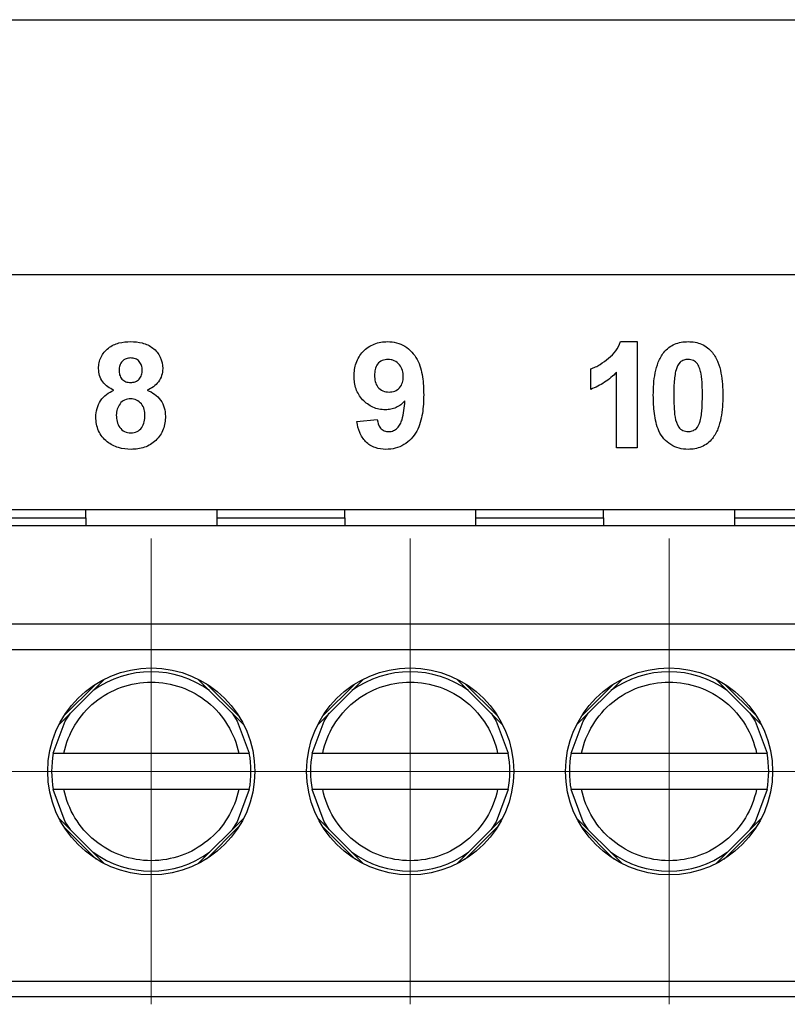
# Model space of a CAD drawing. Header units: millimetres. Extents: x -0.39 to 0.76, y -0.29 to 0.59.
# Tile 34 of 137: x 0.2287 to 0.2435, y 0.1057 to 0.1247. Entities that reach past the tile are written whole.
import ezdxf

# ---------------------------------------------------------------- set-up
doc = ezdxf.new("R2010")
doc.units = ezdxf.units.MM

# ---------------------------------------------------------------- blocks, each defined once
blk = doc.blocks.new('SW_CENTERMARKSYMBOL_11')
at = {"color": 0, "linetype": 'Continuous', "lineweight": 18}
for p, q in [((0, 0.0025), (0, 0.0045)), ((0, 0), (0, 0.0025)), ((-0.0025, 0), (-0.0045, 0)), ((0, 0), (-0.0025, 0)), ((0, 0), (0, -0.0025)), ((0, 0), (0.0025, 0)), ((0.0025, 0), (0.0045, 0)), ((0, -0.0025), (0, -0.0045))]:
    blk.add_line(p, q, dxfattribs=at)
blk = doc.blocks.new('SW_CENTERMARKSYMBOL_12')
at = {"color": 0, "linetype": 'Continuous', "lineweight": 18}
for p, q in [((0, 0.0025), (0, 0.0045)), ((0, 0), (0, 0.0025)), ((-0.0025, 0), (-0.0045, 0)), ((0, 0), (-0.0025, 0)), ((0, 0), (0, -0.0025)), ((0, 0), (0.0025, 0)), ((0.0025, 0), (0.0045, 0)), ((0, -0.0025), (0, -0.0045))]:
    blk.add_line(p, q, dxfattribs=at)
blk = doc.blocks.new('SW_CENTERMARKSYMBOL_13')
at = {"color": 0, "linetype": 'Continuous', "lineweight": 18}
for p, q in [((0, 0.0025), (0, 0.0045)), ((0, 0), (0, 0.0025)), ((-0.0025, 0), (-0.0045, 0)), ((0, 0), (-0.0025, 0)), ((0, 0), (0, -0.0025)), ((0, 0), (0.0025, 0)), ((0.0025, 0), (0.0045, 0)), ((0, -0.0025), (0, -0.0045))]:
    blk.add_line(p, q, dxfattribs=at)
blk = doc.blocks.new('SW_CENTERMARKSYMBOL_14')
at = {"color": 0, "linetype": 'Continuous', "lineweight": 18}
for p, q in [((0, 0.0025), (0, 0.0045)), ((0, 0), (0, 0.0025)), ((-0.0025, 0), (-0.0045, 0)), ((0, 0), (-0.0025, 0)), ((0, 0), (0, -0.0025)), ((0, 0), (0.0025, 0)), ((0.0025, 0), (0.0045, 0)), ((0, -0.0025), (0, -0.0045))]:
    blk.add_line(p, q, dxfattribs=at)
blk = doc.blocks.new('SW_CENTERMARKSYMBOL_15')
at = {"color": 0, "linetype": 'Continuous', "lineweight": 18}
for p, q in [((0, 0.0025), (0, 0.0045)), ((0, 0), (0, 0.0025)), ((-0.0025, 0), (-0.0045, 0)), ((0, 0), (-0.0025, 0)), ((0, 0), (0, -0.0025)), ((0, 0), (0.0025, 0)), ((0.0025, 0), (0.0045, 0)), ((0, -0.0025), (0, -0.0045))]:
    blk.add_line(p, q, dxfattribs=at)

msp = doc.modelspace()

# ---------------------------------------------------------------- linework, layer by layer
at = {"color": 7, "linetype": 'Continuous', "lineweight": 25}
for p, q in [((0.144836, 0.124705), (0.266072, 0.124705)), ((0.261707, 0.119776), (0.218707, 0.119776)), ((0.240308, 0.118484), (0.240625, 0.118484)), ((0.235213, 0.116939), (0.235608, 0.116983)), ((0.240625, 0.11643), (0.24023, 0.11643)), ((0.218707, 0.115243), (0.259193, 0.115243)), ((0.229979, 0.11508), (0.229979, 0.115243)), ((0.232507, 0.115243), (0.232507, 0.11508)), ((0.234979, 0.11508), (0.234979, 0.115243)), ((0.237507, 0.115243), (0.237507, 0.11508)), ((0.239979, 0.11508), (0.239979, 0.115243)), ((0.242507, 0.115243), (0.242507, 0.11508)), ((0.193743, 0.11493), (0.258743, 0.11493)), ((0.227507, 0.11508), (0.229979, 0.11508)), ((0.229979, 0.11508), (0.229979, 0.11493)), ((0.232507, 0.11508), (0.234979, 0.11508)), ((0.232507, 0.11508), (0.232507, 0.11493)), ((0.234979, 0.11508), (0.234979, 0.11493)), ((0.237507, 0.11508), (0.237507, 0.11493)), ((0.237507, 0.11508), (0.239979, 0.11508)), ((0.239979, 0.11508), (0.239979, 0.11493)), ((0.242507, 0.11508), (0.242507, 0.11493)), ((0.242507, 0.11508), (0.244979, 0.11508)), ((0.193743, 0.11303), (0.258743, 0.11303)), ((0.258743, 0.11253), (0.193743, 0.11253)), ((0.229458, 0.111083), (0.230341, 0.111965)), ((0.230178, 0.111873), (0.22955, 0.111245)), ((0.232145, 0.111965), (0.233028, 0.111083)), ((0.232936, 0.111245), (0.232308, 0.111873)), ((0.234458, 0.111083), (0.235341, 0.111965)), ((0.235178, 0.111873), (0.23455, 0.111245)), ((0.237145, 0.111965), (0.238028, 0.111083)), ((0.237936, 0.111245), (0.237308, 0.111873)), ((0.239458, 0.111083), (0.240341, 0.111965)), ((0.240178, 0.111873), (0.23955, 0.111245)), ((0.242145, 0.111965), (0.243028, 0.111083)), ((0.242936, 0.111245), (0.242308, 0.111873)), ((0.229554, 0.11053), (0.232932, 0.11053)), ((0.234554, 0.11053), (0.237932, 0.11053)), ((0.239554, 0.11053), (0.242932, 0.11053)), ((0.232932, 0.10983), (0.229554, 0.10983)), ((0.237932, 0.10983), (0.234554, 0.10983)), ((0.242932, 0.10983), (0.239554, 0.10983)), ((0.230341, 0.108395), (0.229458, 0.109278)), ((0.233028, 0.109278), (0.232145, 0.108396)), ((0.235341, 0.108395), (0.234458, 0.109278)), ((0.238028, 0.109278), (0.237145, 0.108396)), ((0.240341, 0.108395), (0.239458, 0.109278)), ((0.243028, 0.109278), (0.242145, 0.108396)), ((0.22955, 0.109116), (0.230178, 0.108487)), ((0.232308, 0.108487), (0.232936, 0.109116)), ((0.23455, 0.109116), (0.235178, 0.108487)), ((0.237308, 0.108487), (0.237936, 0.109116)), ((0.23955, 0.109116), (0.240178, 0.108487)), ((0.242308, 0.108487), (0.242936, 0.109116)), ((0.193743, 0.10613), (0.258743, 0.10613)), ((0.193743, 0.10583), (0.258743, 0.10583))]:
    msp.add_line(p, q, dxfattribs=at)
at = {"color": 7, "linetype": 'Continuous', "lineweight": 25, "flags": 128}
for points in [[(0.22935, 0.11053), (0.229582, 0.111153), (0.229681, 0.111305)], [(0.232805, 0.111305), (0.232904, 0.111153), (0.233136, 0.11053)], [(0.23435, 0.11053), (0.234582, 0.111153), (0.234681, 0.111305)], [(0.237805, 0.111305), (0.237904, 0.111153), (0.238136, 0.11053)], [(0.23935, 0.11053), (0.239582, 0.111153), (0.239681, 0.111305)], [(0.242805, 0.111305), (0.242904, 0.111153), (0.243136, 0.11053)], [(0.229681, 0.109056), (0.229582, 0.109208), (0.22935, 0.10983)], [(0.233136, 0.10983), (0.232904, 0.109208), (0.232805, 0.109056)], [(0.234681, 0.109056), (0.234582, 0.109208), (0.23435, 0.10983)], [(0.238136, 0.10983), (0.237904, 0.109208), (0.237805, 0.109056)], [(0.239681, 0.109056), (0.239582, 0.109208), (0.23935, 0.10983)], [(0.243136, 0.10983), (0.242904, 0.109208), (0.242805, 0.109056)]]:
    msp.add_lwpolyline(points, dxfattribs=at)
at = {"color": 7, "linetype": 'Continuous', "lineweight": 25}
for centre in [(0.231243, 0.11018), (0.236243, 0.11018), (0.241243, 0.11018)]:
    msp.add_circle(centre, 0.002, dxfattribs=at)
for centre, radius, start, end in [((0.231243, 0.11018), 0.001925, 54.244074, 125.755926), ((0.236243, 0.11018), 0.001925, 54.244074, 125.755926), ((0.241243, 0.11018), 0.001925, 54.244074, 125.755926), ((0.231243, 0.11018), 0.0019250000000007, 169.524318, 190.475682), ((0.231243, 0.11018), 0.0019250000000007, 349.524318, 10.475682), ((0.236243, 0.11018), 0.0019250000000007, 169.524318, 190.475682), ((0.236243, 0.11018), 0.0019250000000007, 349.524318, 10.475682), ((0.241243, 0.11018), 0.0019250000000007, 169.524318, 190.475682), ((0.241243, 0.11018), 0.0019250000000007, 349.524318, 10.475682), ((0.231243, 0.11018), 0.001925, 234.244074, 305.755926), ((0.236243, 0.11018), 0.001925, 234.244074, 305.755926), ((0.241243, 0.11018), 0.001925, 234.244074, 305.755926)]:
    msp.add_arc(centre, radius, start, end, dxfattribs=at)
for points, knots in [([(0.2302250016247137, 0.1179639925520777), (0.2302259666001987, 0.11800208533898), (0.2302281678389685, 0.1180399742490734), (0.2302436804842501, 0.1181139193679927), (0.2302557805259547, 0.1181507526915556), (0.2303044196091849, 0.1182531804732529), (0.2303539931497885, 0.1183132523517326), (0.2304728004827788, 0.1184070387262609), (0.2305436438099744, 0.1184392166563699), (0.2306917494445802, 0.1184771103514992), (0.2307678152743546, 0.1184825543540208), (0.2308440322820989, 0.1184842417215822)], [0, 0, 0, 0, 0.1249999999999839, 0.1249999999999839, 0.2499999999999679, 0.2499999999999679, 0.4999999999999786, 0.4999999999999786, 0.7499999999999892, 0.7499999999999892, 1, 1, 1, 1]), ([(0.2308440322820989, 0.1184842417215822), (0.2309197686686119, 0.1184825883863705), (0.230994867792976, 0.1184772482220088), (0.2311404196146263, 0.1184396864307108), (0.2312116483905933, 0.1184076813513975), (0.2313318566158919, 0.1183140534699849), (0.2313824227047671, 0.1182547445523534), (0.2314481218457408, 0.118116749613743), (0.2314613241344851, 0.1180405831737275), (0.231463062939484, 0.1179639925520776)], [0, 0, 0, 0, 0.25, 0.25, 0.5, 0.5, 0.75, 0.75, 1, 1, 1, 1]), ([(0.23516038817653, 0.117815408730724), (0.2351622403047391, 0.1179024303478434), (0.2351713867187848, 0.1179880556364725), (0.2352283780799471, 0.118151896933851), (0.2352732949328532, 0.1182283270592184), (0.235394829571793, 0.1183552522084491), (0.2354678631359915, 0.1184058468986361), (0.2355892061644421, 0.1184541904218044), (0.2356311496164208, 0.1184656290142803), (0.2357174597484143, 0.1184809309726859), (0.2357614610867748, 0.1184832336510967), (0.2358053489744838, 0.1184842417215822)], [0, 0, 0, 0, 0.250000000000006, 0.250000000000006, 0.500000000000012, 0.500000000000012, 0.750000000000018, 0.750000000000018, 0.875000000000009, 0.875000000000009, 1, 1, 1, 1]), ([(0.2358053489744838, 0.1184842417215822), (0.2358641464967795, 0.1184826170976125), (0.2359224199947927, 0.1184778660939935), (0.2360354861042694, 0.1184475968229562), (0.2360904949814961, 0.1184245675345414), (0.2362384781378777, 0.1183328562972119), (0.2363222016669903, 0.1182433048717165), (0.2364313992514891, 0.1180355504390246), (0.2364613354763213, 0.1179208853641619), (0.23649732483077, 0.1176899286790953), (0.2365026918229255, 0.1175732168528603), (0.2365038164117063, 0.1174560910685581)], [0, 0, 0, 0, 0.1249999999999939, 0.1249999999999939, 0.2499999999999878, 0.2499999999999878, 0.4999999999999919, 0.4999999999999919, 0.7499999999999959, 0.7499999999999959, 1, 1, 1, 1]), ([(0.2397290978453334, 0.1179574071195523), (0.2397606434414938, 0.1179692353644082), (0.2397921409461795, 0.1179811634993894), (0.2398526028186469, 0.1180102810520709), (0.2398818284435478, 0.1180269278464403), (0.2399680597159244, 0.1180798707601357), (0.2400226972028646, 0.118119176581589), (0.2401265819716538, 0.1182052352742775), (0.2401737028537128, 0.1182525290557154), (0.2402524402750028, 0.118360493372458), (0.2402840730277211, 0.1184209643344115), (0.2403077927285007, 0.1184842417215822)], [0, 0, 0, 0, 0.1249999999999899, 0.1249999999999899, 0.2499999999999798, 0.2499999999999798, 0.4999999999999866, 0.4999999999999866, 0.7499999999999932, 0.7499999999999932, 1, 1, 1, 1]), ([(0.241142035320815, 0.1182755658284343), (0.2411709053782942, 0.1183093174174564), (0.2412011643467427, 0.1183414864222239), (0.2412709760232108, 0.1183952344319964), (0.2413101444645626, 0.1184177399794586), (0.241391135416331, 0.118452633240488), (0.2414336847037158, 0.1184648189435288), (0.2415214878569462, 0.1184807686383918), (0.2415658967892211, 0.1184831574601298), (0.2416104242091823, 0.1184842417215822)], [0, 0, 0, 0, 0.25, 0.25, 0.5, 0.5, 0.75, 0.75, 1, 1, 1, 1]), ([(0.2416104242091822, 0.1184842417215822), (0.2416551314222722, 0.1184831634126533), (0.2416997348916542, 0.1184808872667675), (0.2417879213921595, 0.1184645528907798), (0.2418305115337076, 0.1184522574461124), (0.2419118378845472, 0.1184171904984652), (0.2419508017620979, 0.1183937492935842), (0.242020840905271, 0.1183393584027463), (0.2420513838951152, 0.118307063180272), (0.2420804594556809, 0.1182730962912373)], [0, 0, 0, 0, 0.25, 0.25, 0.5, 0.5, 0.75, 0.75, 1, 1, 1, 1]), ([(0.2308465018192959, 0.1181681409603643), (0.2308159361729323, 0.1181667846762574), (0.2307856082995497, 0.1181640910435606), (0.230727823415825, 0.1181425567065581), (0.2307016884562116, 0.1181250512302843), (0.2306596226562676, 0.1180803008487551), (0.2306435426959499, 0.1180531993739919), (0.2306237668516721, 0.1179952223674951), (0.2306212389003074, 0.117963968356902), (0.2306201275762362, 0.1179331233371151)], [0, 0, 0, 0, 0.25, 0.25, 0.5, 0.5, 0.75, 0.75, 1, 1, 1, 1]), ([(0.2310679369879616, 0.1179343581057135), (0.2310669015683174, 0.1179645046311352), (0.2310644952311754, 0.1179944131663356), (0.2310455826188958, 0.1180517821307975), (0.2310305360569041, 0.1180786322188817), (0.230989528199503, 0.1181235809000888), (0.2309642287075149, 0.1181412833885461), (0.2309078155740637, 0.1181633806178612), (0.2308770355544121, 0.1181667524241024), (0.2308465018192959, 0.1181681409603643)], [0, 0, 0, 0, 0.25, 0.25, 0.5, 0.5, 0.75, 0.75, 1, 1, 1, 1]), ([(0.2409387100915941, 0.1174470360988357), (0.2409395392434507, 0.1175918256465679), (0.2409466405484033, 0.1177369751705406), (0.2409902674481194, 0.1179500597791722), (0.2410082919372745, 0.1180199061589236), (0.2410613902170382, 0.1181537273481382), (0.2410974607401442, 0.11821784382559), (0.241142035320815, 0.1182755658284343)], [0, 0, 0, 0, 0.4999999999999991, 0.4999999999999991, 0.7499999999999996, 0.7499999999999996, 1, 1, 1, 1]), ([(0.2420804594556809, 0.1182730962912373), (0.2421252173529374, 0.118214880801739), (0.2421597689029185, 0.1181519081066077), (0.2422130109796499, 0.1180185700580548), (0.2422318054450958, 0.1179477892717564), (0.2422731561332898, 0.1177339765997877), (0.242281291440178, 0.11758825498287), (0.2422821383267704, 0.1174429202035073)], [0, 0, 0, 0, 0.2500000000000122, 0.2500000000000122, 0.5000000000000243, 0.5000000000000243, 1, 1, 1, 1]), ([(0.2305217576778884, 0.1175466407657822), (0.2304796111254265, 0.117564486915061), (0.230438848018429, 0.1175846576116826), (0.2303650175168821, 0.1176379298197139), (0.2303311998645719, 0.1176695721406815), (0.230278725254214, 0.1177435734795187), (0.2302585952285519, 0.1177853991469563), (0.2302316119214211, 0.1178722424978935), (0.2302268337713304, 0.1179182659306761), (0.2302250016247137, 0.1179639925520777)], [0, 0, 0, 0, 0.25, 0.25, 0.5, 0.5, 0.75, 0.75, 1, 1, 1, 1]), ([(0.231463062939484, 0.1179639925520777), (0.2314612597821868, 0.1179182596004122), (0.2314566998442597, 0.1178730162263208), (0.2314288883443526, 0.1177858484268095), (0.2314076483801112, 0.1177449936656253), (0.2313536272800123, 0.1176720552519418), (0.2313202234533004, 0.1176397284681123), (0.2312468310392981, 0.1175858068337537), (0.2312053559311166, 0.1175652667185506), (0.2311634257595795, 0.1175466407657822)], [0, 0, 0, 0, 0.25, 0.25, 0.5, 0.5, 0.75, 0.75, 1, 1, 1, 1]), ([(0.2358135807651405, 0.1181417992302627), (0.2357754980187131, 0.1181400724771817), (0.2357374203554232, 0.1181351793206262), (0.2356673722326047, 0.118104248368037), (0.2356356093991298, 0.1180807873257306), (0.2355889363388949, 0.1180212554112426), (0.2355751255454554, 0.1179841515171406), (0.2355582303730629, 0.1179097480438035), (0.2355562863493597, 0.1178710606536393), (0.2355555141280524, 0.1178326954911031)], [0, 0, 0, 0, 0.25, 0.25, 0.5, 0.5, 0.75, 0.75, 1, 1, 1, 1]), ([(0.2361086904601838, 0.1178055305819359), (0.2361082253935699, 0.1178472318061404), (0.236103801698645, 0.1178882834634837), (0.2360813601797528, 0.1179681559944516), (0.2360621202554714, 0.1180060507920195), (0.2360065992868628, 0.1180695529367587), (0.2359732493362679, 0.1180960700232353), (0.2359167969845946, 0.1181235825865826), (0.2358971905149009, 0.118130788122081), (0.2358557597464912, 0.1181396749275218), (0.2358346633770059, 0.1181407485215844), (0.2358135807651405, 0.1181417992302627)], [0, 0, 0, 0, 0.25, 0.25, 0.5, 0.5, 0.75, 0.75, 0.875, 0.875, 1, 1, 1, 1]), ([(0.2416104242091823, 0.1181417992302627), (0.2415825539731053, 0.1181405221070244), (0.2415550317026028, 0.1181373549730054), (0.2415023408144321, 0.1181182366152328), (0.2414776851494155, 0.1181042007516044), (0.2414156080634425, 0.1180474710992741), (0.2413952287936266, 0.1179931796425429), (0.24137787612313, 0.1179401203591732)], [0, 0, 0, 0, 0.25, 0.25, 0.5, 0.5, 1, 1, 1, 1]), ([(0.241887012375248, 0.1174429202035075), (0.2418871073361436, 0.1175821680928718), (0.2418857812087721, 0.1177218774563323), (0.2418563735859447, 0.1178936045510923), (0.2418472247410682, 0.1179269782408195), (0.2418237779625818, 0.1179920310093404), (0.2418096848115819, 0.1180242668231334), (0.2417703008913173, 0.1180812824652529), (0.2417430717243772, 0.1181045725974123), (0.2416802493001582, 0.1181344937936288), (0.2416453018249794, 0.1181401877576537), (0.2416104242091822, 0.1181417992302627)], [0, 0, 0, 0, 0.4999999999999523, 0.4999999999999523, 0.6249999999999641, 0.6249999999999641, 0.7499999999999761, 0.7499999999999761, 0.874999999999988, 0.874999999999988, 1, 1, 1, 1]), ([(0.2306201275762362, 0.1179331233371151), (0.2306211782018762, 0.1179024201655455), (0.230623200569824, 0.1178718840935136), (0.2306410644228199, 0.1178131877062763), (0.2306556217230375, 0.1177850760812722), (0.2306968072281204, 0.1177384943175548), (0.2307229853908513, 0.1177208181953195), (0.2307803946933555, 0.1176985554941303), (0.2308117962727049, 0.1176954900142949), (0.2308427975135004, 0.1176939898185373)], [0, 0, 0, 0, 0.25, 0.25, 0.5, 0.5, 0.75, 0.75, 1, 1, 1, 1]), ([(0.2308427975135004, 0.1176939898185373), (0.2308737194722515, 0.1176954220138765), (0.2309043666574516, 0.1176983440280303), (0.2309626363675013, 0.1177205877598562), (0.2309891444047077, 0.1177384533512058), (0.2310308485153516, 0.1177843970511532), (0.2310460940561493, 0.1178123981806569), (0.2310647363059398, 0.1178716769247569), (0.2310669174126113, 0.1179031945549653), (0.2310679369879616, 0.1179343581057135)], [0, 0, 0, 0, 0.25, 0.25, 0.5, 0.5, 0.75, 0.75, 1, 1, 1, 1]), ([(0.2357633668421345, 0.1171671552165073), (0.2357219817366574, 0.1171683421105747), (0.2356808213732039, 0.1171708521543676), (0.2356004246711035, 0.1171871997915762), (0.2355603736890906, 0.1171998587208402), (0.2354479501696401, 0.1172512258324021), (0.2353801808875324, 0.1173011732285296), (0.2352690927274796, 0.1174222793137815), (0.2352251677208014, 0.1174944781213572), (0.2351852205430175, 0.1176106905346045), (0.2351754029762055, 0.1176511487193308), (0.2351630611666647, 0.1177328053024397), (0.2351613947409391, 0.1177740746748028), (0.23516038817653, 0.117815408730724)], [0, 0, 0, 0, 0.1249999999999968, 0.1249999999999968, 0.2499999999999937, 0.2499999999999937, 0.4999999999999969, 0.4999999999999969, 0.7500000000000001, 0.7500000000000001, 0.875, 0.875, 1, 1, 1, 1]), ([(0.2355555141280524, 0.1178326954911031), (0.2355561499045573, 0.1177923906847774), (0.2355582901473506, 0.1177523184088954), (0.2355781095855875, 0.1176745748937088), (0.2355940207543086, 0.1176364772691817), (0.2356458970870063, 0.117573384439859), (0.2356794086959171, 0.1175490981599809), (0.2357533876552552, 0.1175168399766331), (0.2357943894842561, 0.1175114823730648), (0.235834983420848, 0.1175095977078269)], [0, 0, 0, 0, 0.25, 0.25, 0.5, 0.5, 0.75, 0.75, 1, 1, 1, 1]), ([(0.235834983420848, 0.1175095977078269), (0.2358729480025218, 0.117511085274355), (0.2359102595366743, 0.117515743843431), (0.2359808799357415, 0.117544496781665), (0.2360131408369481, 0.1175664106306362), (0.2360652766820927, 0.1176218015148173), (0.2360831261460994, 0.1176564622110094), (0.2361046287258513, 0.1177290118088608), (0.2361079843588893, 0.1177673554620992), (0.2361086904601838, 0.1178055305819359)], [0, 0, 0, 0, 0.25, 0.25, 0.5, 0.5, 0.75, 0.75, 1, 1, 1, 1]), ([(0.2402295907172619, 0.1178923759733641), (0.2401587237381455, 0.117820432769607), (0.240082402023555, 0.1177537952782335), (0.2399134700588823, 0.1176427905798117), (0.2398232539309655, 0.1175986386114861), (0.2397290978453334, 0.1175622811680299)], [0, 0, 0, 0, 0.5, 0.5, 1, 1, 1, 1]), ([(0.24137787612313, 0.1179401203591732), (0.2413669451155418, 0.117899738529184), (0.2413586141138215, 0.1178585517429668), (0.2413531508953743, 0.11781707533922), (0.2413476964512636, 0.1177756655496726), (0.2413438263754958, 0.1177340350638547), (0.2413410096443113, 0.1176923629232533), (0.2413353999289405, 0.1176093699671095), (0.2413343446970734, 0.1175261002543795), (0.2413338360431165, 0.1174429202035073)], [0, 0, 0, 0, 0.0001255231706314, 0.0001255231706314, 0.0001255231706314, 0.0002506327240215, 0.0002506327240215, 0.0002506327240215, 0.0004998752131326, 0.0004998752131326, 0.0004998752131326, 0.0004998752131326]), ([(0.2301723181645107, 0.1170259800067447), (0.2301744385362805, 0.1170816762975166), (0.2301793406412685, 0.1171368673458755), (0.2302098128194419, 0.1172434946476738), (0.2302326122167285, 0.117295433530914), (0.2302929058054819, 0.1173887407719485), (0.2303318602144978, 0.1174304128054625), (0.2304203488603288, 0.117497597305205), (0.2304702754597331, 0.1175243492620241), (0.2305217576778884, 0.1175466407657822)], [0, 0, 0, 0, 0.25, 0.25, 0.5, 0.5, 0.75, 0.75, 1, 1, 1, 1]), ([(0.2311634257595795, 0.1175466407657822), (0.2312141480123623, 0.1175256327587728), (0.2312624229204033, 0.1175007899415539), (0.2313501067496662, 0.1174372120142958), (0.2313897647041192, 0.1173972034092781), (0.2314525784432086, 0.1173079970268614), (0.2314770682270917, 0.1172576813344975), (0.2315086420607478, 0.1171532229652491), (0.2315151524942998, 0.1170979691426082), (0.231515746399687, 0.1170428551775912)], [0, 0, 0, 0, 0.25, 0.25, 0.5, 0.5, 0.75, 0.75, 1, 1, 1, 1]), ([(0.2365038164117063, 0.1174560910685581), (0.2365021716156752, 0.1173357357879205), (0.2364970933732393, 0.1172158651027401), (0.2364593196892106, 0.116980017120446), (0.2364271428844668, 0.1168608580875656), (0.2363131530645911, 0.1166483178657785), (0.2362275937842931, 0.1165571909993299), (0.2360707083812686, 0.1164625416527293), (0.2360142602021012, 0.1164400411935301), (0.2358971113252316, 0.1164101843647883), (0.2358358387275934, 0.1164046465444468), (0.2357748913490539, 0.1164032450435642)], [0, 0, 0, 0, 0.2499999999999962, 0.2499999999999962, 0.4999999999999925, 0.4999999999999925, 0.7499999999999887, 0.7499999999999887, 0.8749999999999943, 0.8749999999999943, 1, 1, 1, 1]), ([(0.2416104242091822, 0.1164032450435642), (0.2415515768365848, 0.1164049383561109), (0.2414932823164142, 0.1164099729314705), (0.2413799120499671, 0.1164394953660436), (0.2413250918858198, 0.1164633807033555), (0.2411764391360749, 0.116556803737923), (0.2410950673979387, 0.1166506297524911), (0.2409999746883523, 0.1168646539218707), (0.2409739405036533, 0.1169811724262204), (0.2409442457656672, 0.1172128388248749), (0.2409396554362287, 0.1173297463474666), (0.2409387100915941, 0.1174470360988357)], [0, 0, 0, 0, 0.1250000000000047, 0.1250000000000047, 0.2500000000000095, 0.2500000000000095, 0.5000000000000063, 0.5000000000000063, 0.7500000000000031, 0.7500000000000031, 1, 1, 1, 1]), ([(0.2413338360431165, 0.1174429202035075), (0.2413344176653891, 0.1173734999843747), (0.2413348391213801, 0.1173040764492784), (0.2413419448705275, 0.1171653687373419), (0.2413460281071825, 0.1170960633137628), (0.2413710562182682, 0.1169591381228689), (0.2413919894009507, 0.1168914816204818), (0.2414501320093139, 0.1168051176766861), (0.2414776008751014, 0.1167824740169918), (0.2415407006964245, 0.1167527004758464), (0.2415755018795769, 0.1167473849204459), (0.2416104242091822, 0.1167456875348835)], [0, 0, 0, 0, 0.25, 0.25, 0.5, 0.5, 0.75, 0.75, 0.875, 0.875, 1, 1, 1, 1]), ([(0.2418429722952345, 0.1169473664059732), (0.241853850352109, 0.1169876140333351), (0.2418622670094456, 0.1170286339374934), (0.2418677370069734, 0.1170699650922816), (0.2418731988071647, 0.1171112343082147), (0.241877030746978, 0.1171527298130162), (0.2418798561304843, 0.1171942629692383), (0.2418854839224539, 0.1172769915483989), (0.2418865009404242, 0.1173600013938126), (0.241887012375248, 0.1174429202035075)], [0, 0, 0, 0, 0.0001250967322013, 0.0001250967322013, 0.0001250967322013, 0.0002497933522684, 0.0002497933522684, 0.0002497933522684, 0.0004982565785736, 0.0004982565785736, 0.0004982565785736, 0.0004982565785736]), ([(0.2422821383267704, 0.1174429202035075), (0.2422813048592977, 0.1172977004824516), (0.2422739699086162, 0.1171521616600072), (0.2422307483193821, 0.1169383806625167), (0.2422125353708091, 0.1168684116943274), (0.2421596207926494, 0.116734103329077), (0.2421235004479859, 0.1166697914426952), (0.2420788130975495, 0.1166119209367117)], [0, 0, 0, 0, 0.4999999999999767, 0.4999999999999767, 0.7499999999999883, 0.7499999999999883, 1, 1, 1, 1]), ([(0.2308432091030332, 0.1173778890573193), (0.2308039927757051, 0.1173767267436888), (0.2307646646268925, 0.1173717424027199), (0.2306926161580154, 0.1173408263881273), (0.2306618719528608, 0.1173145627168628), (0.2306155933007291, 0.1172510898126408), (0.2305980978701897, 0.1172159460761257), (0.2305735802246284, 0.117141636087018), (0.2305688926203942, 0.117102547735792), (0.2305674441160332, 0.1170634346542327)], [0, 0, 0, 0, 0.25, 0.25, 0.5, 0.5, 0.75, 0.75, 1, 1, 1, 1]), ([(0.2311206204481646, 0.1170589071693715), (0.2311198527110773, 0.1170984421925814), (0.2311161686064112, 0.1171374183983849), (0.231094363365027, 0.1172126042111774), (0.2310763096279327, 0.1172491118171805), (0.2310258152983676, 0.1173103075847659), (0.2309952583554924, 0.1173363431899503), (0.2309227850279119, 0.1173704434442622), (0.2308832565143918, 0.1173771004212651), (0.2308432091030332, 0.1173778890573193)], [0, 0, 0, 0, 0.25, 0.25, 0.5, 0.5, 0.75, 0.75, 1, 1, 1, 1]), ([(0.2361399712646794, 0.1173379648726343), (0.2361155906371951, 0.1173117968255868), (0.2360905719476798, 0.1172863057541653), (0.23603354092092, 0.1172427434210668), (0.2360029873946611, 0.1172248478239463), (0.2359385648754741, 0.1171954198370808), (0.2359041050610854, 0.1171844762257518), (0.235834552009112, 0.117170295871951), (0.2357990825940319, 0.1171678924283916), (0.2357633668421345, 0.1171671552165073)], [0, 0, 0, 0, 0.25, 0.25, 0.5, 0.5, 0.75, 0.75, 1, 1, 1, 1]), ([(0.2358308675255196, 0.1167456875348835), (0.2358618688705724, 0.1167464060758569), (0.2358926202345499, 0.1167520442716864), (0.2359489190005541, 0.11677694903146), (0.2359741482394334, 0.1167956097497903), (0.2360171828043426, 0.116839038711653), (0.2360361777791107, 0.1168634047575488), (0.2360652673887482, 0.1169176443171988), (0.2360759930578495, 0.1169461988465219), (0.2361032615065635, 0.1170337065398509), (0.2361136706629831, 0.117094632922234), (0.2361307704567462, 0.1172157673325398), (0.236135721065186, 0.1172768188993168), (0.2361399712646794, 0.1173379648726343)], [0, 0, 0, 0, 0.124999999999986, 0.124999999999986, 0.2499999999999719, 0.2499999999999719, 0.3749999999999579, 0.3749999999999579, 0.4999999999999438, 0.4999999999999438, 0.7499999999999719, 0.7499999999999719, 1, 1, 1, 1]), ([(0.2303912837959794, 0.1165501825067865), (0.2303563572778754, 0.1165793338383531), (0.2303231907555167, 0.1166100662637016), (0.2302672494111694, 0.1166808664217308), (0.2302429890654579, 0.1167202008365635), (0.230206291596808, 0.1168024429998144), (0.2301931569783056, 0.1168456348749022), (0.2301757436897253, 0.1169351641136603), (0.2301733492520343, 0.1169805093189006), (0.2301723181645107, 0.1170259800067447)], [0, 0, 0, 0, 0.25, 0.25, 0.5, 0.5, 0.75, 0.75, 1, 1, 1, 1]), ([(0.2305674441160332, 0.1170634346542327), (0.2305681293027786, 0.1170217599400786), (0.2305708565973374, 0.1169803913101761), (0.2305919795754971, 0.1169000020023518), (0.2306084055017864, 0.1168610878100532), (0.2306587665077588, 0.1167939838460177), (0.2306909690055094, 0.1167660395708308), (0.2307650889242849, 0.116727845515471), (0.230807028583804, 0.1167199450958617), (0.2308489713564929, 0.1167193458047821)], [0, 0, 0, 0, 0.25, 0.25, 0.5, 0.5, 0.75, 0.75, 1, 1, 1, 1]), ([(0.2308489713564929, 0.1167193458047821), (0.2308901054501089, 0.1167201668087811), (0.2309315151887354, 0.1167277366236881), (0.2310034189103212, 0.1167653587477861), (0.2310349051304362, 0.1167930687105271), (0.2311067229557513, 0.1168922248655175), (0.2311193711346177, 0.1169771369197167), (0.2311206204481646, 0.1170589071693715)], [0, 0, 0, 0, 0.2499999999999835, 0.2499999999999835, 0.4999999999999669, 0.4999999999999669, 1, 1, 1, 1]), ([(0.231515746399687, 0.1170428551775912), (0.2315146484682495, 0.1169996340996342), (0.231512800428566, 0.1169565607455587), (0.2314988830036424, 0.1168724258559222), (0.2314876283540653, 0.1168312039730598), (0.2314420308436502, 0.1167098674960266), (0.2313927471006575, 0.1166363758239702), (0.2312678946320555, 0.1165165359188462), (0.2311923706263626, 0.1164703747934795), (0.2310293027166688, 0.1164148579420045), (0.2309419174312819, 0.1164053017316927), (0.2308551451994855, 0.1164032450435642)], [0, 0, 0, 0, 0.1249999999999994, 0.1249999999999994, 0.2499999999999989, 0.2499999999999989, 0.4999999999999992, 0.4999999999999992, 0.7499999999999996, 0.7499999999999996, 1, 1, 1, 1]), ([(0.2357748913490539, 0.1164032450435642), (0.235702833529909, 0.1164047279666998), (0.2356319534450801, 0.1164129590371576), (0.2354957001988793, 0.1164609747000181), (0.2354329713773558, 0.1165001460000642), (0.2353331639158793, 0.1166029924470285), (0.2352957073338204, 0.1166658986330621), (0.2352406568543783, 0.1167974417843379), (0.2352252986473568, 0.116868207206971), (0.235213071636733, 0.1169391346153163)], [0, 0, 0, 0, 0.25, 0.25, 0.5, 0.5, 0.75, 0.75, 1, 1, 1, 1]), ([(0.2356081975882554, 0.1169827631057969), (0.2356163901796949, 0.1169228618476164), (0.2356299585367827, 0.1168611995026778), (0.2356883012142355, 0.1167916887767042), (0.2357135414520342, 0.1167732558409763), (0.2357697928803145, 0.1167501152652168), (0.2358003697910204, 0.1167470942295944), (0.2358308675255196, 0.1167456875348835)], [0, 0, 0, 0, 0.500000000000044, 0.500000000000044, 0.750000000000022, 0.750000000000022, 1, 1, 1, 1]), ([(0.2416104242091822, 0.1167456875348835), (0.2416383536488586, 0.116746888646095), (0.2416658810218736, 0.1167502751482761), (0.2417187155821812, 0.1167691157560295), (0.2417432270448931, 0.1167833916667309), (0.2418052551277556, 0.1168400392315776), (0.2418256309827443, 0.1168943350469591), (0.2418429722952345, 0.1169473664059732)], [0, 0, 0, 0, 0.2500000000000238, 0.2500000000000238, 0.5000000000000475, 0.5000000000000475, 1, 1, 1, 1]), ([(0.2308551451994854, 0.1164032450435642), (0.2307720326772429, 0.1164051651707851), (0.2306887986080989, 0.1164131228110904), (0.2305293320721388, 0.1164610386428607), (0.2304574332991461, 0.1165000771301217), (0.2303912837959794, 0.1165501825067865)], [0, 0, 0, 0, 0.5, 0.5, 1, 1, 1, 1]), ([(0.2420788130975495, 0.1166119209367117), (0.242049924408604, 0.1165781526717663), (0.2420196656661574, 0.1165459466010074), (0.241949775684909, 0.1164922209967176), (0.2419106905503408, 0.1164694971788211), (0.2418296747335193, 0.1164347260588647), (0.2417871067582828, 0.1164226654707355), (0.2416993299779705, 0.1164066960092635), (0.2416549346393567, 0.1164043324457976), (0.2416104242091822, 0.1164032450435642)], [0, 0, 0, 0, 0.25, 0.25, 0.5, 0.5, 0.75, 0.75, 1, 1, 1, 1]), ([(0.2295538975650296, 0.1105303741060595), (0.2296343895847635, 0.1109188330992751), (0.2298463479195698, 0.1112677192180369), (0.2304616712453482, 0.1117686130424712), (0.2308463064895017, 0.1119053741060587), (0.2316397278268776, 0.1119053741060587), (0.232024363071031, 0.1117686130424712), (0.2326396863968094, 0.1112677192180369), (0.2328516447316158, 0.1109188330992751), (0.2329321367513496, 0.1105303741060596)], [0, 0, 0, 0, 0.2499999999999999, 0.2499999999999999, 0.4999999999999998, 0.4999999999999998, 0.7499999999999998, 0.7499999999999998, 1, 1, 1, 1]), ([(0.2345538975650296, 0.1105303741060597), (0.2346343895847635, 0.1109188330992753), (0.2348463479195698, 0.1112677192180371), (0.2354616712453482, 0.1117686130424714), (0.2358463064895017, 0.1119053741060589), (0.2366397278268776, 0.1119053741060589), (0.237024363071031, 0.1117686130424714), (0.2376396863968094, 0.1112677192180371), (0.2378516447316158, 0.1109188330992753), (0.2379321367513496, 0.1105303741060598)], [0, 0, 0, 0, 0.2499999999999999, 0.2499999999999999, 0.4999999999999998, 0.4999999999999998, 0.7499999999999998, 0.7499999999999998, 1, 1, 1, 1]), ([(0.2395538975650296, 0.1105303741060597), (0.2396343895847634, 0.1109188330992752), (0.2398463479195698, 0.1112677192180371), (0.2404616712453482, 0.1117686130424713), (0.2408463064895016, 0.1119053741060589), (0.2416397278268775, 0.1119053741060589), (0.242024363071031, 0.1117686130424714), (0.2426396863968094, 0.1112677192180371), (0.2428516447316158, 0.1109188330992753), (0.2429321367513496, 0.1105303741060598)], [0, 0, 0, 0, 0.2499999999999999, 0.2499999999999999, 0.4999999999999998, 0.4999999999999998, 0.7499999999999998, 0.7499999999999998, 1, 1, 1, 1]), ([(0.229350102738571, 0.1105303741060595), (0.229350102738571, 0.1105303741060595), (0.2293726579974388, 0.1105303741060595), (0.2294481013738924, 0.1105303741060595), (0.2295005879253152, 0.1105303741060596), (0.2295538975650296, 0.1105303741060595)], [0, 0, 0, 0, 0.5, 0.5, 1, 1, 1, 1]), ([(0.2329321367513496, 0.1105303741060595), (0.2329854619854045, 0.1105303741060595), (0.2330377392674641, 0.1105303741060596), (0.2331133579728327, 0.1105303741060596), (0.2331359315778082, 0.1105303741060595), (0.2331359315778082, 0.1105303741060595)], [0, 0, 0, 0, 0.5, 0.5, 1, 1, 1, 1]), ([(0.234350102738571, 0.1105303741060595), (0.234350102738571, 0.1105303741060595), (0.2343726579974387, 0.1105303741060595), (0.2344481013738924, 0.1105303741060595), (0.2345005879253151, 0.1105303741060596), (0.2345538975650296, 0.1105303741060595)], [0, 0, 0, 0, 0.5, 0.5, 1, 1, 1, 1]), ([(0.2379321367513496, 0.1105303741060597), (0.2379854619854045, 0.1105303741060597), (0.2380377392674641, 0.1105303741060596), (0.2381133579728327, 0.1105303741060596), (0.2381359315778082, 0.1105303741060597), (0.2381359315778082, 0.1105303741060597)], [0, 0, 0, 0, 0.5, 0.5, 1, 1, 1, 1]), ([(0.239350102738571, 0.1105303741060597), (0.239350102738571, 0.1105303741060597), (0.2393726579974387, 0.1105303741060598), (0.2394481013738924, 0.1105303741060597), (0.2395005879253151, 0.1105303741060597), (0.2395538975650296, 0.1105303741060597)], [0, 0, 0, 0, 0.5, 0.5, 1, 1, 1, 1]), ([(0.2429321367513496, 0.1105303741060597), (0.2429854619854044, 0.1105303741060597), (0.2430377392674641, 0.1105303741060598), (0.2431133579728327, 0.1105303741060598), (0.2431359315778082, 0.1105303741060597), (0.2431359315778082, 0.1105303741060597)], [0, 0, 0, 0, 0.5, 0.5, 1, 1, 1, 1]), ([(0.2295538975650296, 0.1098303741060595), (0.2295005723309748, 0.1098303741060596), (0.2294482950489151, 0.1098303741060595), (0.2293726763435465, 0.1098303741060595), (0.229350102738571, 0.1098303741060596), (0.229350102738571, 0.1098303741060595)], [0, 0, 0, 0, 0.5, 0.5, 1, 1, 1, 1]), ([(0.2329321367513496, 0.1098303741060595), (0.2328516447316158, 0.109441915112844), (0.2326396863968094, 0.1090930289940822), (0.232024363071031, 0.1085921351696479), (0.2316397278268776, 0.1084553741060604), (0.2308463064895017, 0.1084553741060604), (0.2304616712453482, 0.1085921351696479), (0.2298463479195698, 0.1090930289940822), (0.2296343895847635, 0.109441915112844), (0.2295538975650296, 0.1098303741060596)], [0, 0, 0, 0, 0.25, 0.25, 0.5, 0.5, 0.75, 0.75, 1, 1, 1, 1]), ([(0.2331359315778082, 0.1098303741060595), (0.2331359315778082, 0.1098303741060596), (0.2331133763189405, 0.1098303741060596), (0.2330379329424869, 0.1098303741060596), (0.2329854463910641, 0.1098303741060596), (0.2329321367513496, 0.1098303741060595)], [0, 0, 0, 0, 0.5, 0.5, 1, 1, 1, 1]), ([(0.2345538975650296, 0.1098303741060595), (0.2345005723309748, 0.1098303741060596), (0.2344482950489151, 0.1098303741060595), (0.2343726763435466, 0.1098303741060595), (0.234350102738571, 0.1098303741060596), (0.234350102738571, 0.1098303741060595)], [0, 0, 0, 0, 0.5, 0.5, 1, 1, 1, 1]), ([(0.2379321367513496, 0.1098303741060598), (0.2378516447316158, 0.1094419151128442), (0.2376396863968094, 0.1090930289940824), (0.237024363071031, 0.1085921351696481), (0.2366397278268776, 0.1084553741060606), (0.2358463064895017, 0.1084553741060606), (0.2354616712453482, 0.1085921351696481), (0.2348463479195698, 0.1090930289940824), (0.2346343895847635, 0.1094419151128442), (0.2345538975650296, 0.1098303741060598)], [0, 0, 0, 0, 0.25, 0.25, 0.5, 0.5, 0.75, 0.75, 1, 1, 1, 1]), ([(0.2381359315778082, 0.1098303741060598), (0.2381359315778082, 0.1098303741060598), (0.2381133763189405, 0.1098303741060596), (0.2380379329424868, 0.1098303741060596), (0.2379854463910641, 0.1098303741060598), (0.2379321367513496, 0.1098303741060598)], [0, 0, 0, 0, 0.5, 0.5, 1, 1, 1, 1]), ([(0.2395538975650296, 0.1098303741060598), (0.2395005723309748, 0.1098303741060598), (0.2394482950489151, 0.1098303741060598), (0.2393726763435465, 0.1098303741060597), (0.239350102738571, 0.1098303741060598), (0.239350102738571, 0.1098303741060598)], [0, 0, 0, 0, 0.5, 0.5, 1, 1, 1, 1]), ([(0.2429321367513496, 0.1098303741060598), (0.2428516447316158, 0.1094419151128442), (0.2426396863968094, 0.1090930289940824), (0.242024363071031, 0.1085921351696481), (0.2416397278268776, 0.1084553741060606), (0.2408463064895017, 0.1084553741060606), (0.2404616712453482, 0.1085921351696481), (0.2398463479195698, 0.1090930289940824), (0.2396343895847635, 0.1094419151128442), (0.2395538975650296, 0.1098303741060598)], [0, 0, 0, 0, 0.25, 0.25, 0.5, 0.5, 0.75, 0.75, 1, 1, 1, 1]), ([(0.2431359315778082, 0.1098303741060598), (0.2431359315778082, 0.1098303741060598), (0.2431133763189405, 0.1098303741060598), (0.2430379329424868, 0.1098303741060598), (0.2429854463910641, 0.1098303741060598), (0.2429321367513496, 0.1098303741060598)], [0, 0, 0, 0, 0.5, 0.5, 1, 1, 1, 1])]:
    msp.add_open_spline(points, degree=3, knots=knots, dxfattribs=at)
for points in [[(0.2406247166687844, 0.1184842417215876), (0.2406247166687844, 0.1177993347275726), (0.2406247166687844, 0.1171144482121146), (0.2406247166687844, 0.1164295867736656)], [(0.2397290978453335, 0.1175622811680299), (0.2397290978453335, 0.1176939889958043), (0.2397290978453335, 0.1178256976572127), (0.2397290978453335, 0.1179574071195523)], [(0.240229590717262, 0.1164295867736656), (0.240229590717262, 0.1169171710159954), (0.240229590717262, 0.1174047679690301), (0.240229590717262, 0.1178923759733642)]]:
    msp.add_open_spline(points, degree=3, dxfattribs=at)

# ---------------------------------------------------------------- block references
at = {"color": 7, "linetype": 'Continuous', "lineweight": 0}
for name, p in [('SW_CENTERMARKSYMBOL_11', (0.226243, 0.11018)), ('SW_CENTERMARKSYMBOL_12', (0.231243, 0.11018)), ('SW_CENTERMARKSYMBOL_13', (0.236243, 0.11018)), ('SW_CENTERMARKSYMBOL_14', (0.241243, 0.11018)), ('SW_CENTERMARKSYMBOL_15', (0.246243, 0.11018))]:
    msp.add_blockref(name, p, dxfattribs=at)

doc.saveas('drawing.dxf')
